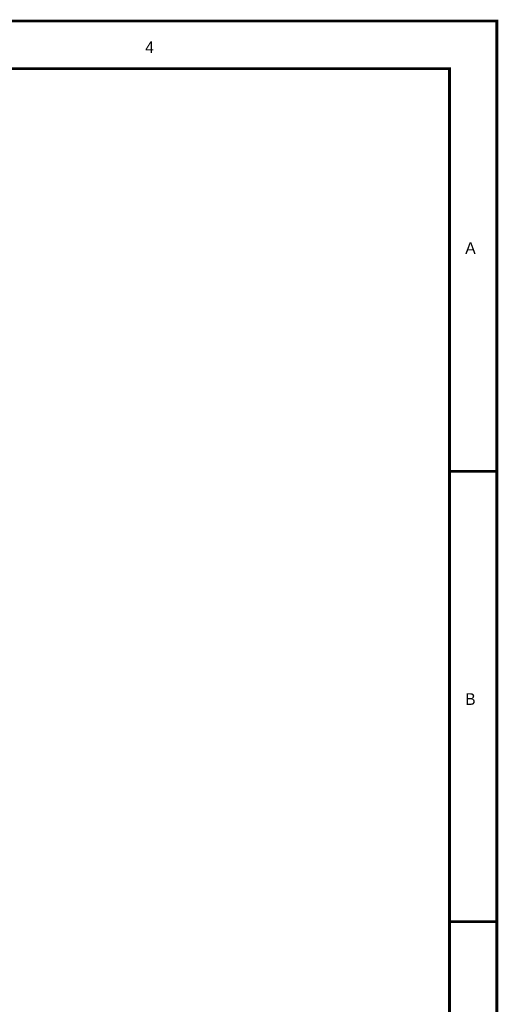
# Model space of a CAD drawing. Header units: inches. Extents: x 0 to 292, y 0 to 193.
# Tile 112 of 112: x 241 to 292, y 88 to 193. Entities that reach past the tile are written whole.
import ezdxf

# ---------------------------------------------------------------- set-up
doc = ezdxf.new("R2010")
doc.units = ezdxf.units.IN
doc.layers.add('Sheet', color=255, linetype='Continuous')

msp = doc.modelspace()

# ---------------------------------------------------------------- linework, layer by layer
at = {"layer": 'Sheet'}
for points in [[(0.06, 193.04, 0.3, 0.3, 0), (292.06, 193.04, 0.3, 0.3, 0), (292.06, 0, 0.3, 0.3, 0), (0.06, 0, 0.3, 0.3, 0), (0.06, 193.04, 0.3, 0.3, 0)], [(0.06, 193.04, 0.0991, 0.0991, 0), (0.06, 0, 0.0991, 0.0991, 0), (292.06, 0, 0.0991, 0.0991, 0), (292.06, 193.04, 0.0991, 0.0991, 0), (0.06, 193.04, 0.0991, 0.0991, 0), (0.06, 193.04, 0.0991, 0.0991, 0)], [(5.14, 187.95, 0.3, 0.3, 0), (286.98, 187.95, 0.3, 0.3, 0), (286.98, 5.07, 0.3, 0.3, 0), (5.14, 5.07, 0.3, 0.3, 0), (5.14, 187.95, 0.3, 0.3, 0)], [(5.14, 187.95, 0.0991, 0.0991, 0), (5.14, 5.07, 0.0991, 0.0991, 0), (286.98, 5.07, 0.0991, 0.0991, 0), (286.98, 187.95, 0.0991, 0.0991, 0), (5.14, 187.95, 0.0991, 0.0991, 0), (5.14, 187.95, 0.0991, 0.0991, 0)]]:
    msp.add_lwpolyline(points, format="xyseb", close=True, dxfattribs=at)
for points in [[(292.06, 193.04, 0.3, 0.3, 0), (286.98, 193.04, 0.3, 0.3, 0)], [(292.06, 193.04, 0.3, 0.3, 0), (292.06, 187.95, 0.3, 0.3, 0)], [(292.06, 144.78, 0.3, 0.3, 0), (286.98, 144.78, 0.3, 0.3, 0)], [(292.06, 96.52, 0.3, 0.3, 0), (286.98, 96.52, 0.3, 0.3, 0)]]:
    msp.add_lwpolyline(points, format="xyseb", dxfattribs=at)

# ---------------------------------------------------------------- texts
for s, p in [('4', (254.38, 189.61)), ('A', (288.67, 168.09)), ('B', (288.67, 119.75))]:
    msp.add_text(s, height=1.25, dxfattribs=at).set_placement(p)

doc.saveas('drawing.dxf')
